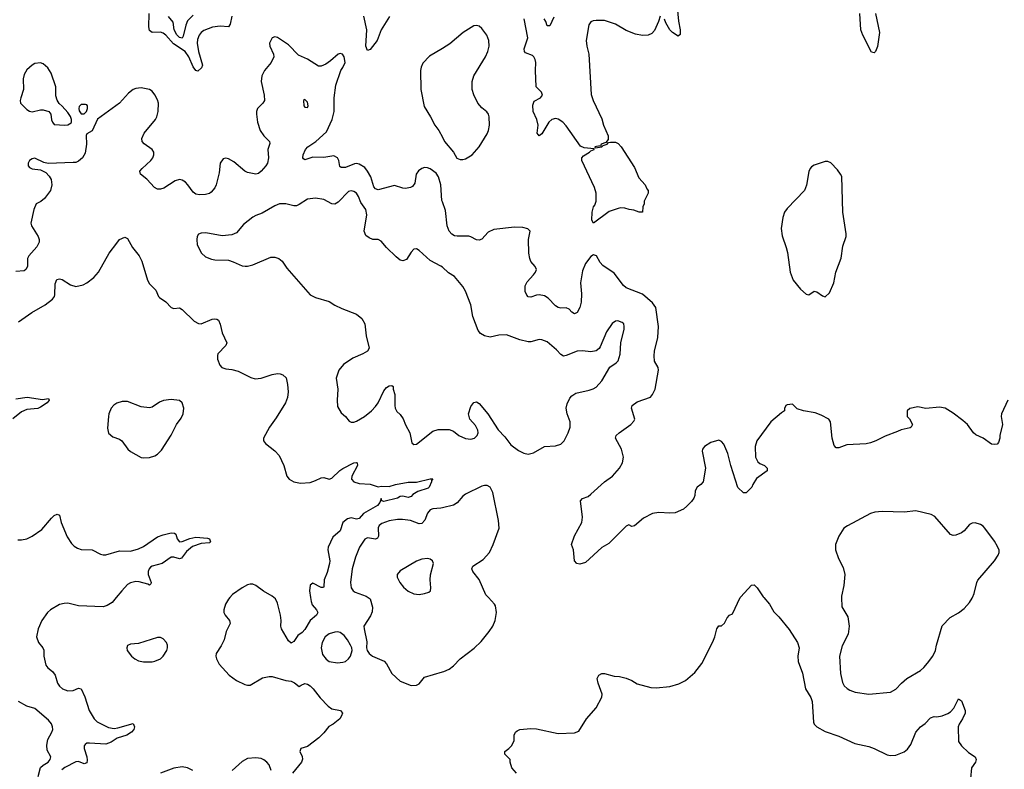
# Model space of a CAD drawing. Header units: inches. Extents: x 1449094 to 1618372, y 389908 to 534307.
# Tile 22 of 256: x 1486898 to 1494125, y 408738 to 414243. Entities that reach past the tile are written whole.
import ezdxf

# ---------------------------------------------------------------- set-up
doc = ezdxf.new("R2010")
doc.units = ezdxf.units.IN
doc.header["$MEASUREMENT"] = 0
for name, color, linetype in [('B4480', 7, 'Continuous'), ('B4481', 7, 'Continuous'), ('B4490', 7, 'Continuous'), ('B4491', 7, 'Continuous')]:
    doc.layers.add(name, color=color, linetype=linetype)

msp = doc.modelspace()

# ---------------------------------------------------------------- linework, layer by layer
at = {"layer": 'B4480', "color": 5}
for points, elevation in [([(1487605.1, 410000), (1487575.6, 409964.4), (1487539.9, 409940.1), (1487510, 409931.1), (1487330, 409937.7), (1487250, 409957.3), (1487223, 409957), (1487190, 409949), (1487124.9, 409910), (1487101.7, 409890), (1487059.7, 409830), (1487032.6, 409770), (1487021.2, 409710), (1487035.5, 409670), (1487067.3, 409630), (1487073.8, 409613.8), (1487074, 409570), (1487090, 409502.8), (1487103.8, 409483.8), (1487137.5, 409457.5), (1487158, 409430), (1487175.2, 409370), (1487189, 409349), (1487211.7, 409330), (1487250, 409315.3), (1487290, 409316.8), (1487330, 409334.2), (1487350, 409328.8), (1487376.2, 409270), (1487407.1, 409170), (1487443.6, 409110), (1487466.9, 409086.9), (1487550, 409045.7), (1487590, 409037.5), (1487618.2, 409041.8), (1487730, 409074.4), (1487739.7, 409050), (1487734.3, 409030), (1487718, 409010), (1487684.4, 408990), (1487612, 408968), (1487570, 408938.5), (1487530, 408921.8), (1487410.4, 408930.4), (1487390, 408929.8), (1487378.5, 408921.5), (1487370.2, 408910), (1487370.1, 408890), (1487390.1, 408829.9), (1487393.6, 408806.4), (1487390, 408785.1), (1487370, 408779.3), (1487330, 408796.1), (1487310, 408792.2), (1487228.6, 408751.4), (1487205.9, 408734.1)], 580), ([(1488441.1, 410000), (1488431.4, 409988.6), (1488408.9, 409951.1), (1488395, 409910), (1488396.3, 409890), (1488405.4, 409870), (1488437.7, 409830), (1488442.4, 409810), (1488413.2, 409750), (1488399.3, 409690), (1488375.9, 409644.1), (1488340.4, 409590), (1488337.6, 409570), (1488341.1, 409550), (1488362.8, 409510), (1488435.6, 409430), (1488490, 409390.3), (1488550, 409361), (1488570, 409356), (1488590, 409356), (1488679, 409410), (1488730, 409420.3), (1488750, 409419.6), (1488850, 409390.4), (1488890, 409385.7), (1488914.4, 409374.4), (1488950, 409346), (1488962.9, 409357.1), (1488990, 409367.7), (1489010, 409363.8), (1489030, 409352.4), (1489053, 409330), (1489102.8, 409262.8), (1489162.4, 409202.4), (1489190, 409183), (1489251.3, 409170), (1489266.8, 409150), (1489260.7, 409130), (1489246.8, 409110), (1489198.8, 409070), (1489166.9, 409053.1), (1489130, 409006), (1489094.3, 408970), (1489010, 408906), (1488961, 408890), (1488954.8, 408870), (1488972.2, 408832.2), (1488973.8, 408813.8), (1488967.2, 408790), (1488899.5, 408710)], 620), ([(1489031.7, 410000), (1489036.2, 409970), (1489045.5, 409945.5), (1489076.5, 409910), (1489085.5, 409890), (1489077.3, 409870), (1489029.2, 409830), (1488990, 409765.4), (1488970, 409743.5), (1488939.1, 409720.9), (1488910, 409678), (1488893.8, 409666.2), (1488890, 409664.5), (1488870, 409682), (1488820.3, 409770), (1488814.6, 409790), (1488817.8, 409830), (1488813, 409870), (1488790, 409957.4), (1488774.3, 409990), (1488763.1, 410000)], 620), ([(1489455.7, 410000), (1489470, 409990.4), (1489488.5, 409930), (1489485.3, 409894.7), (1489473.8, 409866.2), (1489424.9, 409790), (1489425.5, 409770), (1489446.4, 409673.6), (1489444, 409630), (1489447.3, 409610), (1489462.8, 409590), (1489486.8, 409570), (1489572.8, 409532.8), (1489590, 409512.7), (1489630, 409443.1), (1489690, 409384.9), (1489770, 409353.4), (1489810, 409357.3), (1489830, 409366.8), (1489870, 409415.5), (1490000, 409454)], 640), ([(1487033.6, 408686.4), (1487049.5, 408750.5), (1487070, 408769.3), (1487106, 408790), (1487122.2, 408810), (1487126.8, 408830), (1487098.6, 408878.6), (1487096.2, 408916.2), (1487103, 408957.1), (1487133.9, 409010), (1487140.4, 409030), (1487139.1, 409050), (1487130, 409071.3), (1487110, 409098.5), (1487010, 409183.7), (1486950, 409202.2), (1486890, 409237.5)], 580), ([(1488743.5, 408730), (1488728.4, 408770), (1488712.6, 408790), (1488690, 408807.1), (1488670, 408817.2), (1488630, 408823.1), (1488570, 408817.7), (1488530, 408795.1), (1488458.4, 408730)], 620), ([(1488169, 408729), (1488130, 408749.7), (1488090, 408755.4), (1488030, 408745.7), (1487930, 408710.9)], 620)]:
    msp.add_lwpolyline(points, dxfattribs=dict(at, elevation=elevation))
for points, elevation in [([(1489230, 409746.9), (1489210, 409745.1), (1489170, 409732.5), (1489140.3, 409710), (1489118, 409670), (1489111.4, 409630), (1489121.2, 409581.2), (1489146.4, 409546.4), (1489170, 409530.3), (1489230, 409520.3), (1489270, 409524.9), (1489290, 409530.6), (1489312.3, 409550), (1489326.6, 409570), (1489337, 409610), (1489334.5, 409630), (1489325.6, 409650), (1489303, 409690), (1489279.8, 409719.8), (1489250, 409742)], 640), ([(1487930, 409706), (1487910, 409706), (1487770, 409662), (1487710, 409657), (1487690, 409648.7), (1487683, 409630), (1487686.4, 409610), (1487719.1, 409570), (1487742.8, 409550), (1487770, 409535.5), (1487807.1, 409527.1), (1487870, 409528.7), (1487890, 409532.7), (1487930, 409550.6), (1487951.8, 409570), (1487977, 409610), (1487983.7, 409630), (1487983.7, 409650), (1487976, 409670), (1487950, 409696)], 620)]:
    msp.add_lwpolyline(points, close=True, dxfattribs=dict(at, elevation=elevation))
at = {"layer": 'B4481', "color": 5}
for points, elevation in [([(1488455.1, 414270), (1488443.6, 414210), (1488430, 414191.2), (1488370, 414196.1), (1488312.4, 414187.5), (1488250, 414164.2), (1488230.1, 414149.9), (1488215.2, 414130), (1488202.4, 414097.6), (1488199.8, 414070), (1488210.1, 414010), (1488240.2, 413910), (1488233.1, 413890), (1488206.3, 413866.3), (1488190, 413871.2), (1488170, 413896.4), (1488139.9, 413970), (1488111.7, 414010), (1488026.5, 414066.5), (1487970, 414129), (1487950, 414144.8), (1487930, 414152.3), (1487870, 414149.8), (1487850, 414164.5), (1487846.5, 414190), (1487848, 414290)], 580), ([(1488170, 414276.3), (1488130, 414234), (1488116.4, 414203.6), (1488097.5, 414122.5), (1488090, 414107.5), (1488070, 414112.7), (1488050, 414132.3), (1488032.1, 414170), (1488024.2, 414224.2), (1487990, 414267.2)], 560), ([(1489612.4, 414267.6), (1489550.8, 414169.2), (1489522, 414090), (1489470, 414024.2), (1489450, 414018.3), (1489438.2, 414050), (1489444.8, 414170), (1489424.3, 414270)], 580), ([(1490000, 412904.6), (1489995.9, 412915.9), (1489989.6, 413030), (1489972, 413090), (1489955.8, 413115.8), (1489910, 413147.6), (1489890, 413156.2), (1489870, 413157.6), (1489850, 413151.6), (1489825.4, 413134.6), (1489807.7, 413110), (1489796.9, 413043.1), (1489780.9, 413019.1), (1489766.8, 413010), (1489730, 413002.7), (1489710, 413005.1), (1489650, 413025.1), (1489530, 412995.1), (1489510, 413000.4), (1489496.6, 413016.6), (1489475.5, 413090), (1489451.6, 413131.6), (1489430, 413157.3), (1489390, 413182.9), (1489370, 413186.8), (1489355.6, 413184.4), (1489290, 413157.7), (1489257.6, 413157.6), (1489246.4, 413166.4), (1489240.2, 413210), (1489230.7, 413230), (1489203.8, 413243.8), (1489130, 413232.4), (1489050, 413235), (1488990, 413213.6), (1488980.6, 413220.6), (1488976.3, 413230), (1488978.8, 413250), (1488995.3, 413290), (1489013.3, 413310), (1489072.3, 413347.7), (1489150, 413420.7), (1489190.4, 413510), (1489206.4, 413570), (1489206, 413670), (1489217.6, 413762.4), (1489254, 413870), (1489270, 413893.4), (1489285.7, 413930), (1489280.4, 413970), (1489266, 413990), (1489250, 413995), (1489236.3, 413990), (1489179.3, 413940.7), (1489143.6, 413916.4), (1489110, 413902.4), (1489090, 413901.6), (1489010, 413954.3), (1488943.3, 413983.3), (1488870, 414058), (1488790, 414113.6), (1488770, 414118.4), (1488750, 414109.2), (1488730.4, 414070), (1488732.7, 414050), (1488761.6, 413990), (1488763.1, 413970), (1488742.8, 413930), (1488695.8, 413870), (1488674.2, 413830), (1488671, 413790), (1488691, 413690), (1488694.2, 413650), (1488683.6, 413630), (1488644, 413590), (1488636.5, 413570), (1488635.3, 413550), (1488644.4, 413490), (1488662.2, 413430), (1488689.5, 413389.5), (1488730.4, 413350), (1488734.6, 413334.6), (1488720.3, 413290), (1488724.7, 413230), (1488717.1, 413190), (1488704.9, 413170), (1488670, 413132.2), (1488650, 413114), (1488630, 413108.6), (1488570, 413122.2), (1488550, 413131.1), (1488470, 413198.9), (1488430, 413222.4), (1488410, 413227.3), (1488390, 413222.7), (1488370.4, 413189.6), (1488361.1, 413118.9), (1488340.4, 413030), (1488330.2, 413009.8), (1488302.8, 412977.2), (1488290, 412968), (1488260.5, 412959.5), (1488217.1, 412957.1), (1488190, 412962), (1488170, 412976.2), (1488132.8, 413030), (1488113.6, 413050), (1488090, 413064.2), (1488070, 413069.6), (1488039.9, 413060.1), (1487954.7, 413005.3), (1487930, 412998.3), (1487910, 412999.7), (1487888, 413010), (1487830, 413072.6), (1487783.7, 413110), (1487780.7, 413130), (1487795.6, 413150), (1487861.1, 413210), (1487876, 413230), (1487882.7, 413250), (1487882.3, 413270), (1487871.1, 413290), (1487812, 413332), (1487796.8, 413350), (1487793.8, 413370), (1487811.9, 413410), (1487893.5, 413510), (1487904.7, 413530), (1487915.3, 413570), (1487917.2, 413630), (1487910, 413655.1), (1487890, 413691.8), (1487870, 413717.6), (1487850.9, 413730.9), (1487790, 413742.7), (1487750, 413737.2), (1487730, 413729.7), (1487696, 413704), (1487630, 413629.7), (1487468, 413512), (1487430, 413426), (1487390, 413406), (1487386.4, 413393.6), (1487388.3, 413328.3), (1487378, 413262), (1487358, 413230), (1487330, 413205.1), (1487310, 413195.6), (1487290, 413193.6), (1487106.6, 413186.6), (1487074.2, 413194.2), (1487010, 413226), (1486990, 413222.7), (1486970, 413208.7), (1486960.7, 413190), (1486961, 413170), (1486970, 413158), (1486990, 413148), (1487050, 413140.7), (1487090, 413120.5), (1487114.4, 413094.4), (1487128.9, 413070), (1487133.6, 413030), (1487122.6, 412990), (1487079.6, 412930), (1487052.4, 412907.6), (1487019.5, 412890), (1487001.7, 412850), (1486979.5, 412750), (1486983.1, 412730), (1487032.9, 412650), (1487040.8, 412630), (1487040.8, 412610), (1487023.9, 412576.1), (1486964.9, 412510), (1486954.3, 412490), (1486953.8, 412430), (1486943.2, 412410), (1486930, 412398.2), (1486870, 412393.5)], 620), ([(1490000, 414031.8), (1489905.2, 413974.8), (1489856.5, 413923.5), (1489844.3, 413895.7), (1489840.5, 413870), (1489842.8, 413730), (1489866.1, 413606.1), (1489914, 413530), (1489943.8, 413470), (1489974.9, 413430), (1490000, 413380.5)], 620), ([(1490000, 412425.4), (1489990, 412434.3), (1489910, 412474.3), (1489830, 412547.6), (1489810, 412560.9), (1489790, 412559.3), (1489770, 412537.2), (1489736.9, 412483.1), (1489710, 412471.8), (1489690, 412478.4), (1489661, 412501), (1489589.5, 412570), (1489550, 412617.2), (1489529.4, 412629.4), (1489489.6, 412629.6), (1489462, 412642), (1489439.6, 412659.6), (1489426.3, 412690), (1489446, 412810), (1489438.5, 412850), (1489402.1, 412902.1), (1489385.4, 412945.4), (1489370, 412969.6), (1489350, 412982), (1489330, 412986.6), (1489310, 412980.5), (1489236.5, 412903.5), (1489210, 412889.8), (1489190, 412890.9), (1489130, 412923.5), (1489070, 412933.3), (1489010, 412925.1), (1488950, 412885.6), (1488930, 412877.6), (1488910, 412876.9), (1488850, 412892), (1488804.7, 412890), (1488770, 412876.2), (1488678, 412822), (1488630, 412805.6), (1488610, 412794), (1488540.8, 412739.2), (1488490, 412679.3), (1488455.8, 412664.2), (1488383.4, 412656.6), (1488262.8, 412677.2), (1488230, 412676), (1488210, 412668), (1488201, 412650), (1488198, 412630), (1488201, 412590), (1488231, 412530), (1488262.5, 412502.5), (1488305.2, 412485.2), (1488330, 412480.7), (1488430, 412476.3), (1488465.8, 412465.8), (1488530, 412436.3), (1488553.2, 412433.2), (1488570, 412433), (1488610, 412443.8), (1488740.8, 412499.2), (1488770, 412498.7), (1488798.8, 412490), (1488824, 412470), (1488858.8, 412418.8), (1489030, 412224), (1489070, 412203), (1489170, 412173.4), (1489210, 412146.8), (1489261.7, 412121.7), (1489370, 412082), (1489408.6, 412048.6), (1489430.4, 412010), (1489441.6, 411921.6), (1489462.8, 411830), (1489450.4, 411809.6), (1489416, 411790), (1489341.8, 411758.2), (1489273.4, 411710), (1489239.1, 411670), (1489220.7, 411610), (1489233.4, 411530), (1489227.7, 411450), (1489230, 411402), (1489256.3, 411356.3), (1489288.1, 411328.1), (1489315.2, 411295.2), (1489330, 411287.3), (1489350, 411287.7), (1489370, 411295.5), (1489429, 411330), (1489479.3, 411370), (1489510, 411402), (1489530, 411430.8), (1489570, 411518.8), (1489590, 411542.8), (1489610, 411553.4), (1489630, 411556), (1489638, 411550), (1489638.8, 411530), (1489650.5, 411490), (1489650.4, 411410), (1489654.4, 411390), (1489665.7, 411365.7), (1489690, 411344), (1489711.8, 411311.8), (1489728.6, 411268.6), (1489760.5, 411210), (1489776, 411136), (1489790, 411124.7), (1489810, 411126), (1489930, 411222), (1489970, 411233.4), (1490000, 411233.3)], 640), ([(1486890, 412023.8), (1486987.3, 412092.7), (1487085.1, 412150), (1487138, 412190), (1487153, 412210), (1487156.8, 412223.2), (1487157.3, 412302.8), (1487170, 412334.9), (1487190, 412339.5), (1487210, 412334.3), (1487270, 412295.8), (1487310, 412284.7), (1487362.7, 412297.3), (1487390, 412311.6), (1487441.6, 412350), (1487475.8, 412390), (1487554.7, 412530), (1487610, 412603), (1487630, 412628), (1487670, 412647.3), (1487690, 412636), (1487724.9, 412570), (1487773.7, 412510), (1487793.4, 412470), (1487834.9, 412330), (1487850, 412304), (1487896.2, 412256.2), (1487916.3, 412210), (1487923.4, 412203.4), (1487970.3, 412170.3), (1488010, 412131), (1488030, 412122.8), (1488070, 412126.8), (1488090, 412114.9), (1488178, 412030), (1488210, 412011.7), (1488230, 412010.3), (1488310, 412044.4), (1488327.7, 412047.7), (1488345.2, 412045.2), (1488356.4, 412036.4), (1488368.5, 412008.5), (1488384.2, 411944.2), (1488418.8, 411870), (1488410.8, 411850), (1488353, 411790), (1488350, 411778), (1488350.4, 411750), (1488366.8, 411706.8), (1488380.7, 411690), (1488410, 411678.4), (1488453.8, 411673.8), (1488502, 411662), (1488594.9, 411614.9), (1488626.7, 411606.7), (1488670, 411612), (1488750, 411636.9), (1488790, 411644.6), (1488810, 411643.7), (1488830, 411636.4), (1488852.8, 411612.8), (1488864.6, 411564.6), (1488868.9, 411510), (1488862.3, 411470), (1488848.9, 411430), (1488781, 411319), (1488731.8, 411250), (1488686.8, 411170), (1488686.8, 411150), (1488701, 411130), (1488770, 411076.3), (1488801.8, 411041.8), (1488836.5, 410970), (1488859.3, 410890), (1488876.3, 410870), (1488911, 410850), (1488959.5, 410839.5), (1489030, 410845.3), (1489070, 410858.5), (1489110, 410878.6), (1489130, 410881.8), (1489170.3, 410870.3), (1489190, 410875.9), (1489247.8, 410932.2), (1489270, 410947.8), (1489350, 410988.7), (1489370, 410991.8), (1489376, 410990), (1489377.4, 410970), (1489336.1, 410890), (1489333.4, 410870), (1489350.2, 410850.2), (1489390, 410837.3), (1489470, 410831.3), (1489530, 410812.7), (1489550, 410817.6), (1489610, 410814), (1489655.3, 410830), (1489750, 410848), (1489810, 410847.3), (1489910.6, 410870.6), (1489930.7, 410870.7), (1489920.7, 410859.3), (1489920.7, 410850), (1489902.8, 410810), (1489895.8, 410804.2), (1489821.1, 410778.9), (1489783.8, 410756.2), (1489770, 410740.9), (1489750, 410734.5), (1489710, 410743.6), (1489690, 410740.7), (1489670, 410729.7), (1489570, 410705.1), (1489555.3, 410710), (1489550, 410726), (1489542.2, 410697.8), (1489523.3, 410676.7), (1489422.5, 410617.5), (1489390, 410580.5), (1489370, 410576.5), (1489330, 410586.2), (1489303.1, 410576.9), (1489269.5, 410550.5), (1489249.1, 410490), (1489196.2, 410443.8), (1489161, 410370), (1489159.3, 410350), (1489174, 410270), (1489172.3, 410250), (1489155.3, 410184.7), (1489133.4, 410130), (1489130, 410077.2), (1489126.6, 410073.4), (1489110, 410073.1), (1489050, 410105.1), (1489029, 410090), (1489024.1, 410050), (1489031.7, 410000)], 620), ([(1486870, 411458.7), (1486951.5, 411471.6), (1487064.7, 411455.3), (1487110, 411462), (1487113, 411450), (1487099.1, 411430), (1487050, 411396.8), (1487030, 411389.2), (1486950, 411380.2), (1486910, 411363.2), (1486848.2, 411311.8)], 580), ([(1486884.2, 410424.2), (1486910, 410422.7), (1486950, 410431.8), (1486990, 410451.1), (1487059.5, 410500.5), (1487130, 410583.1), (1487150, 410602.4), (1487172.4, 410612.4), (1487190, 410604.7), (1487200.9, 410550), (1487246.2, 410446.2), (1487277.6, 410397.6), (1487296.9, 410376.9), (1487321.6, 410361.6), (1487350, 410351.6), (1487430, 410349), (1487490, 410319.5), (1487510, 410314), (1487530, 410314.4), (1487630, 410342.8), (1487710, 410341.2), (1487770, 410357.5), (1487806.1, 410373.9), (1487910, 410444.5), (1487950, 410460.2), (1488010, 410474.4), (1488033.7, 410473.7), (1488044, 410464), (1488054, 410430), (1488070, 410407.7), (1488090, 410410.4), (1488145.9, 410434.1), (1488190, 410444.2), (1488276.2, 410436.2), (1488290.4, 410430.4), (1488299.1, 410410), (1488290, 410402), (1488230, 410396.9), (1488165, 410375), (1488121.8, 410338.2), (1488085.5, 410290), (1488070, 410284.4), (1488030, 410297.3), (1488010, 410295.9), (1487943.9, 410250), (1487870.2, 410229.8), (1487858.2, 410221.8), (1487847.2, 410210), (1487839.6, 410190), (1487839.7, 410170), (1487862, 410110), (1487860, 410100), (1487851, 410090), (1487838, 410098), (1487775.8, 410115.8), (1487750, 410116.4), (1487710, 410108.4), (1487690, 410096.1), (1487646.6, 410050), (1487605.1, 410000)], 580), ([(1490000, 410657.8), (1489990, 410655.3), (1489930, 410650.8), (1489910, 410643), (1489890, 410619.3), (1489872.5, 410567.5), (1489850, 410543.1), (1489830, 410541.4), (1489766.6, 410566.6), (1489708, 410572), (1489670, 410572), (1489610, 410563), (1489555.7, 410544.3), (1489536.9, 410530), (1489530, 410512.3), (1489532.2, 410450), (1489524.5, 410435.5), (1489510, 410427.6), (1489450, 410437.3), (1489430, 410428.4), (1489392.3, 410370), (1489363.1, 410296.9), (1489338.4, 410210), (1489326.7, 410110), (1489331.6, 410070), (1489345.3, 410050), (1489359.2, 410039.2), (1489440.7, 410010), (1489455.7, 410000)], 640), ([(1488763.1, 410000), (1488751.9, 410010), (1488687.3, 410047.3), (1488630, 410087.8), (1488610, 410096.8), (1488590, 410098.5), (1488570, 410093.5), (1488530, 410071.9), (1488459.1, 410020.9), (1488441.1, 410000)], 620)]:
    msp.add_lwpolyline(points, dxfattribs=dict(at, elevation=elevation))
for points, elevation in [([(1487050, 413926.5), (1487010, 413922.2), (1486989, 413910), (1486950, 413874.2), (1486930, 413841.6), (1486923, 413810), (1486925.2, 413730), (1486905.3, 413670), (1486901.3, 413650), (1486903.8, 413630), (1486950, 413584), (1486970, 413570.6), (1486990, 413566.4), (1487050, 413581.3), (1487070, 413582), (1487110.4, 413570.4), (1487127.3, 413550), (1487131.1, 413508.9), (1487137.3, 413490), (1487150, 413474.8), (1487230, 413468.5), (1487250, 413470.7), (1487275.1, 413484.9), (1487279, 413490), (1487278, 413510), (1487271.3, 413531.3), (1487250, 413562.7), (1487210, 413609), (1487186.8, 413626.8), (1487171.6, 413651.6), (1487163.5, 413683.5), (1487163.1, 413750), (1487128.3, 413850), (1487104, 413890), (1487070, 413918.3)], 620), ([(1488990, 413658), (1488982, 413650), (1488982.8, 413610), (1488990, 413601), (1489010, 413598), (1489016, 413610), (1489010, 413638)], 640), ([(1487350, 413621.2), (1487334.4, 413605.6), (1487330.8, 413590), (1487334.4, 413574.4), (1487350, 413551.3), (1487370, 413551.3), (1487388.7, 413570), (1487395.3, 413590), (1487395.3, 413610), (1487390, 413618), (1487380.4, 413620.4)], 620), ([(1488010, 411455.3), (1487953.1, 411446.9), (1487924.3, 411435.7), (1487870, 411397.4), (1487850, 411392.8), (1487790, 411399.7), (1487690, 411440.4), (1487650, 411439.1), (1487610, 411426.2), (1487588.3, 411411.7), (1487570, 411389.5), (1487551.6, 411350), (1487549.1, 411330), (1487543.1, 411243.1), (1487550, 411206.8), (1487580.7, 411180.7), (1487630, 411163), (1487647.3, 411150), (1487690.3, 411090.3), (1487710, 411073.4), (1487788.7, 411028.7), (1487810, 411024.6), (1487850, 411027.8), (1487890, 411039.6), (1487910, 411053.1), (1487937.6, 411082.4), (1488008.6, 411191.4), (1488048, 411270), (1488082, 411318), (1488096.9, 411350), (1488101.6, 411390), (1488089.6, 411429.6), (1488070, 411447)], 620), ([(1489890, 410286.6), (1489850, 410281.6), (1489810, 410267.3), (1489690, 410194.7), (1489668.4, 410170), (1489668.5, 410150), (1489687.6, 410110), (1489715.1, 410075.1), (1489750, 410047), (1489790, 410026.7), (1489830, 410023.1), (1489870, 410028.8), (1489900.1, 410039.9), (1489912.3, 410050), (1489916.2, 410070), (1489909.6, 410130), (1489912.9, 410167.1), (1489934.5, 410250), (1489929, 410270), (1489910, 410282.7)], 660)]:
    msp.add_lwpolyline(points, close=True, dxfattribs=dict(at, elevation=elevation))
at = {"layer": 'B4490', "color": 5}
for points, elevation in [([(1490000, 409454), (1490010, 409457), (1490050, 409474.9), (1490081.7, 409498.3), (1490129.9, 409550.1), (1490233, 409627), (1490284, 409676), (1490344.4, 409750), (1490371, 409790), (1490388.3, 409830), (1490398, 409890), (1490390, 409938), (1490384, 409950), (1490338.5, 410000)], 640), ([(1490544, 408710), (1490509, 408750), (1490498, 408790), (1490498, 408810), (1490458, 408850), (1490458, 408870), (1490488.4, 408891.6), (1490510, 408914), (1490528, 408950), (1490528, 408990), (1490538, 409010), (1490550, 409022), (1490569.1, 409030.9), (1490650, 409039.1), (1490690, 409035.5), (1490850, 409000.7), (1490970, 409006), (1491002.7, 409017.3), (1491058, 409110), (1491128, 409190), (1491171.7, 409268.3), (1491172.7, 409290), (1491142.7, 409370), (1491135.3, 409404.7), (1491149.3, 409430.7), (1491170, 409441), (1491190, 409441), (1491262, 409422), (1491299.8, 409419.8), (1491350, 409407.3), (1491390, 409390.7), (1491430, 409364.9), (1491530, 409338.7), (1491570, 409337.8), (1491670, 409346.5), (1491734.8, 409365.2), (1491783.7, 409390), (1491852.3, 409450), (1491904.8, 409515.2), (1491986.2, 409673.8), (1492000.9, 409710), (1492015.3, 409770), (1492030, 409791.3), (1492050, 409792), (1492070, 409812), (1492090, 409851.3), (1492108.7, 409870), (1492130, 409881), (1492187.1, 410000)], 620), ([(1492359, 410000), (1492401, 409950), (1492434.4, 409894.4), (1492470, 409858), (1492545.2, 409765.2), (1492606.8, 409670), (1492619.1, 409630), (1492610.5, 409569.5), (1492612.7, 409530), (1492644.8, 409444.8), (1492666, 409330), (1492705, 409265), (1492715.9, 409235.9), (1492725.1, 409085.1), (1492730.4, 409070.4), (1492750, 409050.8), (1492810, 409014.8), (1492910, 408982), (1493028.6, 408928.6), (1493130, 408906), (1493170, 408892.2), (1493265.1, 408845.1), (1493290, 408839.3), (1493330, 408843), (1493390, 408867.7), (1493414.9, 408885.1), (1493439.4, 408920.6), (1493475.1, 409010), (1493509.6, 409050), (1493545.1, 409074.9), (1493583, 409117), (1493610, 409127.3), (1493630, 409124), (1493670, 409130.7), (1493710, 409148), (1493730, 409160.5), (1493753.7, 409186.3), (1493790, 409254.8), (1493810, 409242), (1493837.3, 409170), (1493838, 409150), (1493819.3, 409110), (1493792.7, 409070), (1493786.4, 409050), (1493790, 408942), (1493811, 408910), (1493862.8, 408862.8), (1493910.8, 408830), (1493918.8, 408810), (1493913.4, 408790), (1493884, 408750), (1493878, 408670)], 620), ([(1492930.6, 410000), (1492932.1, 409932.1), (1492977.5, 409857.5), (1492985.7, 409790), (1492978.7, 409730), (1492934.5, 409645.5), (1492916.5, 409570), (1492923, 409443), (1492936.3, 409376.3), (1492950.2, 409350.2), (1492971.2, 409331.2), (1492990, 409319.5), (1493030, 409305.7), (1493130, 409290.4), (1493290, 409305.3), (1493330, 409326.7), (1493370, 409372), (1493410, 409405.3), (1493510, 409464.4), (1493534.3, 409485.7), (1493561.5, 409518.6), (1493599.3, 409570), (1493619.3, 409610), (1493626.6, 409650), (1493670, 409791), (1493727.2, 409852.8), (1493790, 409888), (1493830, 409920.4), (1493870, 409964.4), (1493890, 409995.5), (1493891.9, 410000)], 640)]:
    msp.add_lwpolyline(points, dxfattribs=dict(at, elevation=elevation))
at = {"layer": 'B4491', "color": 5}
for points, elevation in [([(1491721.9, 414361.8), (1491733.1, 414233.2), (1491746, 414170), (1491745.4, 414134.6), (1491730, 414122), (1491690, 414149.2), (1491669.6, 414169.6), (1491639.5, 414219.5), (1491630, 414248)], 580), ([(1493179.7, 414290), (1493208.8, 414150), (1493193.9, 414046.1), (1493179.1, 414010), (1493170, 413999.3), (1493150, 414006), (1493087.1, 414130), (1493073.1, 414170), (1493063.8, 414290)], 580), ([(1491598, 414270), (1491586, 414230), (1491556.7, 414163.3), (1491538.4, 414141.6), (1491510.4, 414129.6), (1491470, 414127.8), (1491417.7, 414137.7), (1491350, 414164.2), (1491270.6, 414210.6), (1491190, 414236.4), (1491130, 414237.7), (1491106.1, 414233.9), (1491090, 414226.6), (1491075.3, 414204.7), (1491055.8, 414090), (1491059.6, 414050), (1491076, 413990), (1491093, 413693), (1491107.7, 413650), (1491170, 413514.8), (1491183.9, 413470), (1491218.4, 413390), (1491217.5, 413362.5), (1491199.2, 413340.8), (1491166.3, 413330), (1491163, 413323), (1491166, 413314), (1491157.6, 413317.6), (1491120.5, 413310), (1491122.8, 413302.8), (1491171.6, 413310), (1491180.1, 413320), (1491210, 413328.3), (1491219.6, 413340.4), (1491234.9, 413345.1), (1491270, 413345), (1491290, 413333.3), (1491312, 413310), (1491410, 413156.9), (1491442.2, 413082.2), (1491487.7, 413030), (1491500.9, 413000.9), (1491510.6, 412990), (1491511.3, 412970), (1491482, 412910), (1491482, 412890), (1491472, 412870), (1491470, 412828.7), (1491446, 412830), (1491404.7, 412844.7), (1491371.3, 412848.7), (1491339.3, 412859.3), (1491310, 412861.4), (1491290, 412857.7), (1491224, 412836), (1491110, 412749.4), (1491097.3, 412770), (1491099.2, 412830), (1491109.6, 412870), (1491118.6, 412881.4), (1491128.3, 412910), (1491128.2, 412970), (1491117.5, 413010), (1491023.2, 413210), (1491024.6, 413230), (1491035.4, 413244.6), (1491081.1, 413270), (1491090, 413280.2), (1491114, 413290), (1491115.5, 413295.5), (1491041.6, 413301.6), (1491013.4, 413313.4), (1490910, 413465), (1490885.3, 413490), (1490850, 413512.9), (1490830, 413516.8), (1490802.6, 413510), (1490781.2, 413490), (1490730, 413404.7), (1490710, 413391.6), (1490696.9, 413410), (1490702.6, 413470), (1490692.6, 413510), (1490666, 413570), (1490664.2, 413615.8), (1490675.2, 413644.8), (1490719.6, 413670), (1490734.5, 413690), (1490727.6, 413710), (1490689.8, 413750), (1490683.4, 413870), (1490686.5, 413930), (1490681.6, 413950), (1490672.7, 413970), (1490660.9, 413980.9), (1490610, 413999.7), (1490603.2, 414010), (1490601.6, 414030), (1490627.2, 414110), (1490599.8, 414250)], 580), ([(1490818, 414262), (1490790, 414198), (1490770, 414198), (1490759.3, 414230), (1490747, 414250)], 560), ([(1490000, 413380.5), (1490015.5, 413350), (1490083, 413270), (1490107.3, 413227.3), (1490130, 413216.4), (1490150, 413215.8), (1490170, 413222), (1490218.7, 413250), (1490270, 413310.4), (1490330, 413405.5), (1490339.3, 413430), (1490345.6, 413470), (1490344.4, 413530), (1490339.7, 413550), (1490327.6, 413567.6), (1490290, 413596.3), (1490260.5, 413630), (1490231, 413691), (1490219.7, 413730), (1490218.9, 413790), (1490231.1, 413830), (1490316.1, 413970), (1490334.2, 414010), (1490342.9, 414050), (1490341.2, 414090), (1490327.3, 414130), (1490290, 414179.6), (1490270, 414195.6), (1490250, 414201.6), (1490230, 414197.6), (1490152.7, 414150), (1490055, 414065), (1490000, 414031.8)], 620), ([(1494151, 411450), (1494104, 411350), (1494102, 411330), (1494110.6, 411269.4), (1494091.3, 411190), (1494091.3, 411170), (1494082, 411138), (1494073.2, 411126.8), (1494050, 411123.7), (1494030, 411127.3), (1493970, 411169.4), (1493915.3, 411195.3), (1493899.3, 411210), (1493855.1, 411270), (1493820.8, 411300.8), (1493750, 411354), (1493690, 411389.4), (1493650, 411398), (1493550, 411389.2), (1493490, 411401.2), (1493431.1, 411388.9), (1493412, 411370), (1493412, 411330), (1493430, 411312), (1493451.3, 411270), (1493442, 411250), (1493434.4, 411245.6), (1493367.5, 411232.5), (1493342, 411218), (1493250, 411185.2), (1493182, 411150), (1493143.5, 411136.5), (1493110.6, 411129.4), (1492970, 411121.2), (1492910, 411099), (1492890, 411098), (1492875.3, 411115.3), (1492862.7, 411170), (1492849.5, 411289.5), (1492837.2, 411310), (1492780.1, 411340.1), (1492736.6, 411356.6), (1492651.5, 411371.5), (1492604.5, 411384.5), (1492570, 411419), (1492530, 411414), (1492522, 411410), (1492512.7, 411387.3), (1492512, 411370), (1492490, 411357.2), (1492410.7, 411290), (1492309.1, 411150.9), (1492297, 411110), (1492298.4, 411030), (1492316.7, 410996.7), (1492330, 410984.9), (1492364.7, 410970), (1492384.7, 410950), (1492384.7, 410930), (1492305.4, 410874.6), (1492278, 410830), (1492270.6, 410809.4), (1492230.9, 410769.1), (1492210, 410768), (1492170, 410808), (1492118.4, 410970), (1492096.6, 411056.6), (1492066.9, 411126.9), (1492050, 411146.6), (1492030, 411155.1), (1491970, 411138.7), (1491924.9, 411110), (1491910.5, 411090), (1491906.2, 411073.8), (1491930.8, 410950), (1491914.8, 410850), (1491898, 410830), (1491870.7, 410809.3), (1491856, 410784), (1491854, 410750), (1491844.9, 410730), (1491830, 410705.2), (1491794.8, 410670), (1491770.3, 410649.7), (1491710, 410621.6), (1491670, 410618.7), (1491590, 410624.7), (1491542, 410618), (1491477.8, 410582.2), (1491410, 410526.6), (1491390, 410522), (1491370, 410533.2), (1491350, 410524), (1491223.1, 410396.9), (1491170, 410367), (1491050, 410257.2), (1491010, 410245.2), (1490988, 410250), (1490969.3, 410269.3), (1490964, 410350), (1490949, 410390), (1490970, 410452), (1491024, 410550), (1491029.2, 410590.8), (1491014, 410710), (1491030, 410726), (1491070, 410742.8), (1491090, 410758.8), (1491189.4, 410850), (1491248.5, 410891.6), (1491300.7, 410950), (1491321.6, 410990), (1491329.5, 411030.5), (1491315.1, 411090), (1491272, 411170), (1491277, 411190), (1491298, 411210), (1491382.7, 411270), (1491405.6, 411294.4), (1491412.3, 411310), (1491389.6, 411390), (1491394.5, 411410), (1491430, 411437.6), (1491528, 411472), (1491543.7, 411490), (1491562, 411530), (1491586.6, 411670), (1491583.7, 411690), (1491556.6, 411736.6), (1491554.1, 411774.2), (1491557.7, 411810), (1491581.1, 411910), (1491587.3, 411990), (1491566.3, 412130), (1491543.5, 412163.5), (1491468.1, 412228.1), (1491350, 412274.3), (1491330.7, 412290.7), (1491260.7, 412380.7), (1491177.8, 412437.8), (1491159.5, 412459.5), (1491131.8, 412510), (1491110, 412515.8), (1491090, 412505.1), (1491050, 412454), (1491030, 412399), (1491014.9, 412310), (1491021.1, 412230), (1491018.8, 412170), (1491010.2, 412130), (1490990, 412094), (1490970, 412082.9), (1490950, 412094.5), (1490930, 412118.4), (1490910, 412127.6), (1490870, 412125.4), (1490850, 412129.7), (1490830, 412142.2), (1490777.9, 412197.9), (1490750, 412214.8), (1490710, 412222.5), (1490690, 412220.3), (1490650, 412205.3), (1490630, 412208.2), (1490619.5, 412219.5), (1490607.9, 412247.9), (1490608.8, 412290), (1490621.6, 412318.3), (1490668.6, 412370), (1490683.5, 412390), (1490690.8, 412410), (1490682.6, 412430), (1490650, 412467.8), (1490641.2, 412490), (1490635.1, 412530), (1490633.3, 412630), (1490644.7, 412690), (1490628.5, 412708.5), (1490590, 412718.3), (1490530, 412719.1), (1490378, 412702), (1490335.8, 412684.2), (1490290, 412632.3), (1490270, 412623.6), (1490250, 412627.6), (1490210, 412649.6), (1490193.7, 412653.7), (1490110, 412652.7), (1490090, 412657.3), (1490068.6, 412668.6), (1490050, 412689.8), (1490036.2, 412730), (1490022.6, 412842.6), (1490000, 412904.6)], 620), ([(1490000, 411233.3), (1490050, 411233), (1490082, 411222), (1490120.7, 411190), (1490170, 411168.9), (1490210, 411163.1), (1490235.1, 411170), (1490255.8, 411190), (1490262, 411210), (1490261.3, 411230), (1490244.2, 411264.2), (1490202.7, 411310), (1490193.2, 411350), (1490210, 411402), (1490230, 411432), (1490250, 411438), (1490270, 411424.7), (1490333.4, 411350), (1490410, 411230.6), (1490458.9, 411178.9), (1490501.7, 411121.7), (1490558.5, 411078.5), (1490599.1, 411059.1), (1490630, 411052.9), (1490670, 411063.1), (1490749.3, 411110), (1490830, 411112.9), (1490870, 411127.2), (1490893.6, 411150), (1490924.5, 411210), (1490938, 411250), (1490938.4, 411290), (1490916.9, 411350), (1490909.8, 411390), (1490917, 411423), (1490935.8, 411464.2), (1490950, 411482), (1490978.9, 411501.1), (1491078.5, 411521.5), (1491108.2, 411531.8), (1491130, 411545.7), (1491170, 411590.4), (1491229, 411691), (1491275.9, 411724.1), (1491290, 411739.3), (1491306.2, 411786.2), (1491311.3, 411870), (1491334, 411970), (1491335.8, 411990), (1491331.5, 412010), (1491320.5, 412020.5), (1491288.3, 412031.7), (1491270, 412029.3), (1491247.1, 412012.9), (1491204.4, 411950), (1491159.1, 411840.9), (1491151.4, 411828.6), (1491130, 411811.3), (1491090, 411803.5), (1491030, 411810.8), (1490990, 411808.7), (1490910, 411776.1), (1490890, 411773.1), (1490870, 411783.5), (1490838.7, 411818.7), (1490770, 411878.7), (1490730, 411893.3), (1490710, 411893.6), (1490650, 411878), (1490630, 411878), (1490570, 411893.3), (1490470, 411928.6), (1490414.2, 411925.8), (1490350, 411912.7), (1490310, 411921.2), (1490279.5, 411939.5), (1490262, 411962), (1490224.9, 412064.9), (1490208, 412150), (1490169.7, 412250), (1490150, 412282.9), (1490090, 412356.9), (1490045.1, 412385.1), (1490000, 412425.4)], 640), ([(1490338.5, 410000), (1490320.2, 410020.2), (1490271.3, 410131.3), (1490222.9, 410190), (1490216.2, 410210), (1490224.5, 410230), (1490300.1, 410279.9), (1490345.1, 410330), (1490373.3, 410390), (1490416.2, 410510), (1490413.4, 410566.6), (1490369.6, 410770), (1490351.6, 410810), (1490330, 410822.9), (1490310, 410823.6), (1490290, 410816.9), (1490170, 410758.4), (1490150, 410743.7), (1490110, 410695.6), (1490081.8, 410678.2), (1490000, 410657.8)], 640), ([(1493891.9, 410000), (1493904.8, 410030), (1493922.4, 410110), (1493930, 410126.8), (1494052, 410270), (1494079.5, 410310), (1494087, 410330), (1494086.8, 410346.8), (1494075.3, 410375.3), (1494053.1, 410413.1), (1493982, 410510), (1493970, 410523.7), (1493950, 410535.1), (1493910, 410549.4), (1493890, 410546.6), (1493870, 410536), (1493830.5, 410490), (1493810, 410474.5), (1493770, 410458), (1493750, 410456), (1493730, 410462.7), (1493614.5, 410594.5), (1493588.7, 410610), (1493476.2, 410636.2), (1493390, 410626.6), (1493228.7, 410631.3), (1493173.7, 410626.3), (1493142.9, 410617.1), (1492973.1, 410526.9), (1492948.2, 410510), (1492910.4, 410450), (1492886, 410390), (1492886.4, 410350), (1492907.1, 410287.1), (1492941.1, 410221.1), (1492953.4, 410170), (1492947.3, 410087.3), (1492930.3, 410010), (1492930.6, 410000)], 640), ([(1492187.1, 410000), (1492190, 410006), (1492270, 410091.3), (1492290, 410092), (1492310, 410071.3), (1492354, 410006), (1492359, 410000)], 620)]:
    msp.add_lwpolyline(points, dxfattribs=dict(at, elevation=elevation))
at = {"layer": 'B4491', "color": 5, "elevation": 620}
msp.add_lwpolyline([(1492810, 413202), (1492730, 413176.2), (1492710, 413163.7), (1492699.3, 413150), (1492690.3, 413129.6), (1492672.8, 413027.2), (1492659.1, 412990), (1492530, 412857), (1492512.2, 412830), (1492499.5, 412790), (1492487.4, 412710), (1492495.1, 412655.1), (1492524.6, 412570), (1492532.5, 412532.5), (1492553.4, 412390), (1492576.4, 412330), (1492630, 412265.5), (1492670, 412228), (1492690, 412222), (1492730, 412250.7), (1492750, 412243.8), (1492790, 412215.5), (1492810, 412208), (1492842.5, 412237.5), (1492873.2, 412310), (1492889.5, 412390), (1492927.3, 412492.7), (1492940, 412580), (1492963.1, 412650), (1492964.2, 412670), (1492940.5, 412830), (1492931.3, 413091.3), (1492923.7, 413110), (1492901, 413141), (1492851.3, 413191.3), (1492830, 413200.9)], close=True, dxfattribs=at)

doc.saveas('drawing.dxf')
